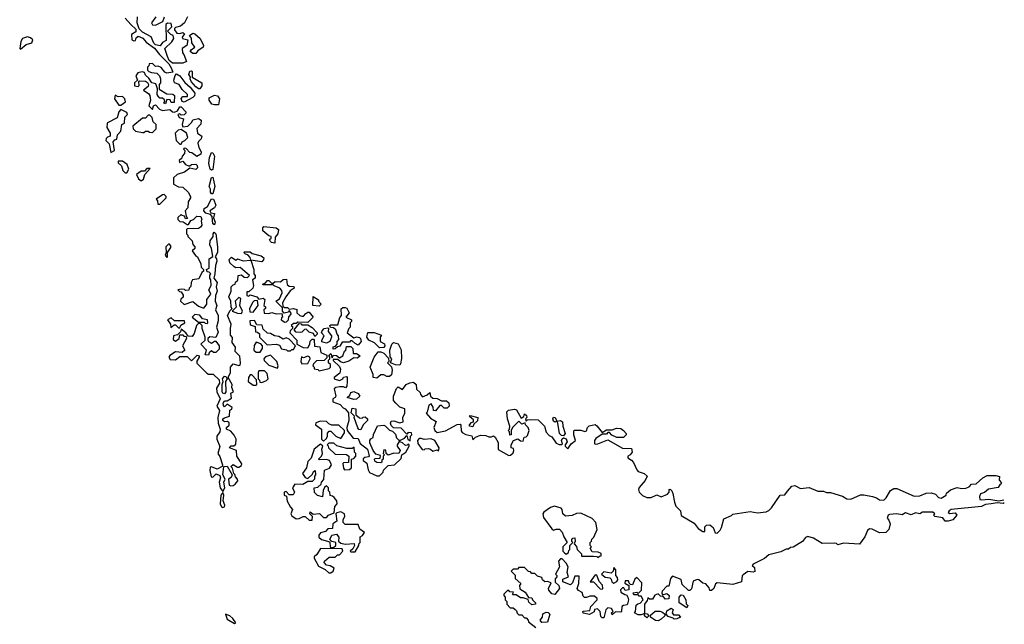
# Model space of a CAD drawing. Extents: x 2673034 to 2765626, y 830478 to 954748.
# Tile 38 of 126: x 2709010 to 2715864, y 875125 to 879336. Entities that reach past the tile are written whole.
import ezdxf

# ---------------------------------------------------------------- set-up
doc = ezdxf.new("R2010")
doc.units = 0

msp = doc.modelspace()

# ---------------------------------------------------------------- linework, layer by layer
at = {"layer": '0CON05XD'}
for points in [[(2709745, 879347.5), (2709782.9, 879302.9), (2709819.4, 879269.4), (2709818.8, 879251.2), (2709788.3, 879231.7), (2709790, 879195), (2709805, 879187.5), (2709815, 879190), (2709821.7, 879208.3), (2709835, 879220), (2709868.1, 879208.1), (2709890, 879180), (2709948.5, 879138.5), (2709983.4, 879093.4), (2710048.7, 879028.7), (2710066.8, 878996.8), (2710075, 878970), (2710035, 878963.3), (2710020.5, 878970.5), (2709995, 879003.3), (2709975, 879012.5), (2709955, 879010), (2709935, 879030), (2709911.7, 879028.3), (2709910, 879015), (2709900, 879005), (2709900, 878985), (2709910, 878975), (2709927, 878967), (2709965, 878962.5), (2709982.5, 878945), (2709990, 878925), (2709990, 878895), (2709980, 878885), (2709981.7, 878851.7), (2710035, 878820), (2710075, 878817.5), (2710087, 878807), (2710085, 878760), (2710065, 878760), (2710058.3, 878778.3), (2710035, 878780), (2710025, 878750), (2710012.5, 878755), (2710020, 878765), (2710018.3, 878778.3), (2710005, 878790), (2709985, 878790), (2709973, 878803), (2709967.5, 878815), (2709970, 878855), (2709958.3, 878888.3), (2709930, 878895), (2709909.3, 878929.3), (2709885, 878950), (2709878.3, 878968.3), (2709865, 878972.5), (2709842, 878968), (2709832.5, 878965), (2709817.5, 878945), (2709830, 878915), (2709810, 878895), (2709810, 878875), (2709835, 878870), (2709841.7, 878878.3), (2709840, 878905), (2709845, 878910), (2709885, 878907.5), (2709899.3, 878899.3), (2709907.5, 878885), (2709905, 878870), (2709872.5, 878845), (2709909.3, 878819.3), (2709917, 878807), (2709920, 878775), (2709910, 878735), (2709935, 878710), (2709942.5, 878735), (2709955, 878742.5), (2709983.6, 878713.6), (2710005, 878702.5), (2710055, 878710), (2710073, 878693), (2710087.5, 878692.5), (2710108.3, 878701.7), (2710125, 878730), (2710135, 878730), (2710167.5, 878695), (2710167.5, 878685), (2710155, 878672.5), (2710135, 878670), (2710125, 878680), (2710110, 878675), (2710120, 878655), (2710150, 878645), (2710140, 878605), (2710145, 878590), (2710180, 878595), (2710208.3, 878621.7), (2710215, 878637.5), (2710255, 878646.7), (2710272.5, 878635), (2710270.7, 878609.3), (2710242.5, 878577.5), (2710247.5, 878545), (2710277.5, 878525), (2710273.3, 878505), (2710253.6, 878486.4), (2710250, 878475), (2710256.7, 878445), (2710272.5, 878415), (2710270.7, 878399.3), (2710243, 878383), (2710208.3, 878408.3), (2710195, 878410), (2710168.3, 878438.3), (2710155, 878440), (2710150, 878435), (2710160, 878425), (2710157, 878403), (2710140, 878385), (2710138.3, 878371.7), (2710120, 878355), (2710121.7, 878341.7), (2710145, 878350), (2710165, 878327.5), (2710185, 878317.5), (2710195, 878317.5), (2710205, 878326.7), (2710235, 878330), (2710245, 878320), (2710247.5, 878305), (2710235, 878292.5), (2710195, 878302.5), (2710157, 878273), (2710105, 878256.7), (2710080, 878235), (2710080.7, 878190.7), (2710115, 878172.5), (2710145, 878170), (2710182.5, 878135), (2710200, 878105), (2710200, 878095), (2710183, 878067), (2710180, 878025), (2710162.5, 878005), (2710168.3, 877968.3), (2710178.3, 877951.7), (2710165, 877950), (2710158.3, 877968.3), (2710141.7, 877971.7), (2710135, 877980), (2710111.7, 877958.3), (2710110, 877945), (2710125, 877930), (2710147, 877927), (2710175, 877910), (2710185, 877910), (2710201.7, 877938.3), (2710220, 877945), (2710243, 877967), (2710270, 877965), (2710277.5, 877945), (2710272.5, 877935), (2710276.7, 877905), (2710269.3, 877890.7), (2710255, 877882.5), (2710175, 877880), (2710170, 877875), (2710170, 877845), (2710180, 877835), (2710180, 877825), (2710210, 877795), (2710215, 877770), (2710230, 877755), (2710228.3, 877741.7), (2710210, 877725), (2710233.6, 877693.6), (2710247.5, 877685), (2710270, 877635), (2710272.5, 877612.5), (2710290, 877595), (2710290, 877585), (2710277.5, 877575), (2710258, 877532), (2710212.5, 877525), (2710202.5, 877505), (2710201.7, 877478.3), (2710190, 877465), (2710188.3, 877451.7), (2710165, 877450), (2710157, 877457), (2710135, 877460), (2710110, 877455), (2710121.7, 877441.7), (2710135, 877440), (2710147, 877417), (2710147, 877403), (2710131.7, 877388.3), (2710130, 877375), (2710155, 877352.5), (2710215, 877372.5), (2710255, 877340), (2710285, 877330), (2710295, 877330), (2710312.5, 877355), (2710313.6, 877386.4), (2710340, 877425), (2710327.5, 877455), (2710343.3, 877485), (2710340, 877525), (2710332.5, 877535), (2710333, 877557), (2710340, 877565), (2710328.3, 877578.3), (2710315, 877580), (2710310, 877595), (2710330, 877605), (2710329.3, 877670.7), (2710353.3, 877686.7), (2710345.7, 877745), (2710332.5, 877765), (2710336.7, 877795), (2710356.2, 877825), (2710356.7, 877845), (2710363.3, 877855), (2710375.8, 877845), (2710386.5, 877755), (2710386.3, 877713.7), (2710370, 877685), (2710381.1, 877671.1), (2710382.7, 877655), (2710374, 877625), (2710368.8, 877565)], [(2710178, 879355), (2710156.7, 879313.3), (2710130, 879290), (2710095, 879282.5), (2710087.5, 879275), (2710087.5, 879265), (2710103, 879243), (2710125, 879240), (2710145, 879247.5), (2710158.3, 879238.3), (2710140, 879215), (2710142.5, 879205), (2710180, 879195), (2710172.5, 879155), (2710140, 879135), (2710142.5, 879105), (2710153.6, 879093.6), (2710170, 879045), (2710145, 879032.5), (2710073.4, 879033.4), (2710050.9, 879050.9), (2710039.7, 879079.7), (2710020, 879135), (2710069.3, 879180.7), (2710083.3, 879205), (2710077.5, 879225), (2710061.7, 879231.7), (2710040, 879255), (2710070, 879285), (2710065, 879310), (2710038.3, 879311.7), (2710028.3, 879301.7), (2710030, 879190), (2710005, 879177.5), (2709986.7, 879153.3), (2709955, 879161.2), (2709942.9, 879172.9), (2709926, 879216), (2709865, 879250), (2709842.2, 879272.2), (2709826.7, 879315), (2709830, 879355)], [(2709957.5, 879355), (2709927.5, 879315), (2709935, 879300), (2709955, 879296.7), (2710006.7, 879323.3), (2710017.5, 879355)], [(2709015, 879130), (2709055, 879162), (2709094.3, 879175.7), (2709102, 879195), (2709085, 879209.2), (2709065, 879215.8), (2709030, 879205), (2709018.8, 879185), (2709010, 879135), (2709015, 879130)], [(2710235, 879100), (2710215, 879100), (2710197.5, 879115), (2710203.6, 879126.4), (2710230, 879145), (2710207.5, 879175), (2710206.4, 879206.4), (2710192.5, 879225), (2710215, 879242.5), (2710228.3, 879238.3), (2710265.9, 879205.9), (2710290, 879155), (2710287.5, 879145), (2710250, 879120), (2710235, 879100)], [(2710155, 878762.5), (2710140, 878765), (2710133, 878787), (2710145, 878800), (2710178.3, 878801.7), (2710177.5, 878815), (2710140, 878850), (2710120, 878885), (2710086.7, 878896.7), (2710083.3, 878915), (2710092.3, 878947.7), (2710102.3, 878957.7), (2710125, 878944.2), (2710158.7, 878898.7), (2710196.4, 878866.4), (2710228, 878825), (2710226, 878805), (2710215, 878793.3), (2710155, 878762.5)], [(2710265, 878853.8), (2710254.1, 878854.1), (2710235, 878868), (2710204.2, 878905), (2710196.7, 878925), (2710200, 878935), (2710187.5, 878955), (2710195, 878977.5), (2710205, 878980), (2710210, 878975), (2710210, 878935), (2710277, 878897), (2710277.5, 878875), (2710265, 878853.8)], [(2709715, 878740), (2709747, 878763), (2709742.5, 878785), (2709725, 878800), (2709695, 878797.5), (2709675, 878810), (2709670, 878785), (2709700, 878740), (2709715, 878740)], [(2710365, 878742), (2710348.3, 878748.3), (2710328, 878775), (2710328.8, 878791.2), (2710365, 878810), (2710386.1, 878806.1), (2710400, 878785), (2710395, 878742.5), (2710365, 878742)], [(2709645, 878410), (2709670, 878425), (2709660, 878485), (2709671.7, 878498.3), (2709687, 878503), (2709690, 878535), (2709715, 878560), (2709720, 878605), (2709740, 878615), (2709743, 878657), (2709760, 878675), (2709755, 878690), (2709715, 878710), (2709700, 878695), (2709688.3, 878651.7), (2709621.7, 878618.3), (2709618.3, 878611.7), (2709617.5, 878585), (2709640, 878545), (2709640, 878525), (2709621.7, 878518.3), (2709611.7, 878508.3), (2709610, 878495), (2709631.7, 878471.7), (2709645, 878410)], [(2709935, 878550), (2709960, 878575), (2709960, 878605), (2709940, 878625), (2709932.5, 878655), (2709915, 878670), (2709905, 878670), (2709885, 878650), (2709865, 878650), (2709797.5, 878595), (2709800, 878575), (2709815, 878560), (2709865, 878550), (2709875, 878550), (2709885, 878560), (2709905, 878560), (2709913, 878553), (2709935, 878550)], [(2710135, 878470), (2710140, 878485), (2710160, 878495), (2710180, 878515), (2710170, 878545), (2710135, 878570), (2710113, 878567), (2710092.5, 878545), (2710100, 878495), (2710125, 878470), (2710135, 878470)], [(2710345, 878288.8), (2710336.7, 878295), (2710327.5, 878335), (2710330.6, 878375), (2710345, 878410), (2710355, 878407.5), (2710366.9, 878385), (2710355, 878293.3), (2710345, 878288.8)], [(2709755, 878270), (2709770, 878295), (2709758.3, 878328.3), (2709725, 878350), (2709695, 878350), (2709695, 878340), (2709718.3, 878318.3), (2709727.5, 878285), (2709745, 878270), (2709755, 878270)], [(2709855, 878212.5), (2709872.5, 878225), (2709881.7, 878258.3), (2709918.3, 878298.3), (2709895, 878300), (2709878.3, 878281.7), (2709855, 878280), (2709822.5, 878257.5), (2709837, 878227), (2709855, 878212.5)], [(2710355, 878124), (2710345, 878124), (2710338, 878135), (2710338.8, 878155), (2710330, 878175), (2710345, 878237.5), (2710355, 878240), (2710369.2, 878175), (2710355, 878124)], [(2709985, 878050), (2710030, 878095), (2710030, 878105), (2710015, 878117.5), (2710003, 878117), (2709960, 878085), (2709970, 878075), (2709971.7, 878051.7), (2709985, 878050)], [(2710365, 877907.5), (2710353.3, 877915), (2710350, 877965), (2710338.3, 877978.3), (2710305, 877987.5), (2710292.5, 878005), (2710295, 878020), (2710316.2, 878033.8), (2710345, 878088.8), (2710358.8, 878085), (2710375.6, 878045), (2710365.4, 878024.6), (2710333.3, 878005), (2710340, 877990), (2710366.2, 877985), (2710360, 877955), (2710371.2, 877925), (2710365, 877907.5)], [(2710785, 877780), (2710763, 877783), (2710755, 877790), (2710750, 877805), (2710760, 877815), (2710760, 877825), (2710745, 877830), (2710702.5, 877865), (2710703, 877887), (2710710, 877895), (2710795, 877886.7), (2710812.5, 877875), (2710807.5, 877845), (2710788.3, 877821.7), (2710785, 877780)], [(2710035, 877680), (2710040, 877685), (2710040, 877715), (2710061.7, 877748.3), (2710061.7, 877761.7), (2710051.7, 877771.7), (2710045, 877772.5), (2710027.5, 877755), (2710030, 877715), (2710022.5, 877695), (2710035, 877680)], [(2710368.8, 877565), (2710362.5, 877535), (2710383.5, 877505), (2710378.1, 877475), (2710384.3, 877445), (2710373.8, 877415), (2710370, 877375), (2710381.4, 877345), (2710373.8, 877315), (2710391.8, 877275), (2710390.7, 877239.3), (2710379.2, 877195), (2710390.5, 877159.5), (2710375, 877122.5), (2710333, 877127), (2710320, 877115), (2710320, 877105), (2710323.6, 877093.6), (2710345, 877083.3), (2710365, 877097.5), (2710375, 877097.5), (2710399.4, 877065), (2710399.3, 877040.7), (2710375, 877018.6), (2710358, 877018), (2710345, 877030), (2710330, 877015), (2710325, 877000), (2710301.7, 877001.7), (2710310, 877035), (2710270, 877075), (2710300, 877105), (2710300, 877125), (2710280, 877185), (2710280, 877205), (2710268.3, 877218.3), (2710255, 877220), (2710240, 877205), (2710225, 877150), (2710211.7, 877128.3), (2710181.7, 877131.7), (2710167.5, 877155), (2710135, 877180), (2710128.3, 877161.7), (2710108.3, 877141.7), (2710080, 877135), (2710078.3, 877108.3), (2710095, 877097.5), (2710120, 877115), (2710125, 877140), (2710145, 877140), (2710151.7, 877131.7), (2710168.3, 877128.3), (2710170, 877115), (2710142.5, 877065), (2710160, 877035), (2710141.7, 877018.3), (2710095, 877022.5), (2710055, 876997.5), (2710047.5, 876985), (2710058.3, 876968.3), (2710095, 876967.5), (2710125, 876990), (2710175, 876990), (2710205, 876960), (2710245, 877000), (2710260, 876995), (2710260, 876985), (2710243, 876957), (2710243.6, 876943.6), (2710313.3, 876873.3), (2710325, 876867.5), (2710357, 876867), (2710398.3, 876828.3), (2710400.8, 876805), (2710380.7, 876770.7), (2710381.2, 876745), (2710404.4, 876695), (2710383.3, 876645), (2710400.8, 876615), (2710390, 876565), (2710392, 876525), (2710406.2, 876485), (2710403.1, 876465), (2710382.5, 876435), (2710382.5, 876415), (2710403.4, 876363.4), (2710389.2, 876315), (2710403.4, 876293.4), (2710422.5, 876235), (2710420, 876225), (2710385, 876205.8), (2710345, 876222.5), (2710335, 876220), (2710333, 876197), (2710343, 876153), (2710355, 876150), (2710378, 876172), (2710402.4, 876162.4), (2710407.5, 876145), (2710398.8, 876115), (2710406, 876075), (2710425, 876050), (2710437.5, 876075), (2710431.2, 876115), (2710440, 876135), (2710424, 876165), (2710430, 876225), (2710455, 876227.5), (2710490, 876165), (2710483, 876147), (2710462.5, 876135), (2710467.5, 876095), (2710479.3, 876089.3), (2710495, 876091.2), (2710510, 876100), (2710527.5, 876125), (2710527, 876137), (2710511.7, 876151.7), (2710508.3, 876168.3), (2710500, 876175), (2710491.7, 876211.7), (2710480, 876225), (2710495, 876237.5), (2710525, 876220), (2710535, 876220), (2710555, 876230), (2710557, 876243), (2710522.5, 876295), (2710520, 876335), (2710470, 876355), (2710483, 876367), (2710501.7, 876368.3), (2710515, 876380), (2710517.5, 876415), (2710503, 876443), (2710479.3, 876469.3), (2710450, 876485), (2710450, 876495), (2710468, 876512), (2710467.7, 876527.7), (2710456.7, 876536.7), (2710435, 876536.2), (2710423.8, 876545), (2710423.8, 876555), (2710435, 876563.8), (2710470, 876575), (2710473, 876617), (2710486.4, 876623.6), (2710490, 876635), (2710455, 876657.5), (2710435, 876640), (2710428.3, 876648.3), (2710427.5, 876665), (2710435, 876682.5), (2710455, 876682.5), (2710485, 876700), (2710480, 876735), (2710497.5, 876745), (2710487.5, 876775), (2710490, 876795), (2710460, 876845), (2710478.3, 876878.3), (2710477.5, 876915), (2710495, 876940), (2710535, 876927.5), (2710545, 876930), (2710547.5, 876945), (2710541.7, 876991.7), (2710510, 877025), (2710512.5, 877055), (2710488.3, 877088.3), (2710491.7, 877121.7), (2710478.3, 877138.3), (2710476.7, 877185), (2710482.5, 877215), (2710457.5, 877275), (2710475, 877310), (2710490, 877325), (2710483, 877333), (2710480, 877375), (2710466.7, 877405), (2710482.5, 877445), (2710482.5, 877475), (2710495, 877490), (2710510, 877495), (2710511.7, 877508.3), (2710528.3, 877521.7), (2710530, 877555), (2710555, 877560), (2710573, 877543), (2710595, 877540), (2710610, 877555), (2710545, 877610), (2710515, 877607.5), (2710503.6, 877613.6), (2710471.7, 877641.7), (2710467.5, 877665), (2710485, 877682.5), (2710515, 877660), (2710525, 877670), (2710565, 877657.5), (2710620, 877660), (2710615, 877680), (2710598.3, 877698.3), (2710581.7, 877701.7), (2710570, 877715), (2710575, 877720), (2710615, 877720), (2710628.3, 877708.3), (2710691.7, 877691.7), (2710708.3, 877678.3), (2710707, 877663), (2710695, 877650), (2710620, 877660), (2710640, 877595), (2710640, 877565), (2710650, 877555), (2710650, 877535), (2710630, 877525), (2710637.5, 877485), (2710633.6, 877466.4), (2710605, 877440), (2710590, 877440), (2710590, 877415), (2710605, 877410), (2710615, 877420), (2710660, 877405), (2710675, 877390), (2710705, 877397.5), (2710717, 877387), (2710710, 877345), (2710720, 877335), (2710720, 877325), (2710710, 877315), (2710711.7, 877291.7), (2710745, 877290), (2710765, 877297.5), (2710795, 877287.5), (2710835, 877290), (2710840, 877265), (2710831.7, 877258.3), (2710830, 877245), (2710855, 877230), (2710868.3, 877231.7), (2710880, 877245), (2710883, 877267), (2710900, 877285), (2710897, 877297), (2710885, 877310), (2710880, 877300), (2710851.7, 877291.7), (2710840, 877305), (2710838.3, 877328.3), (2710792.5, 877375), (2710818.3, 877391.7), (2710836.4, 877433.6), (2710835, 877450), (2710820, 877465), (2710781.7, 877481.7), (2710775, 877490), (2710705, 877490), (2710700, 877495), (2710718.3, 877501.7), (2710735, 877520), (2710745, 877520), (2710761.7, 877501.7), (2710775, 877500), (2710788.3, 877511.7), (2710825, 877510), (2710845, 877527.5), (2710868.3, 877528.3), (2710871.7, 877491.7), (2710885, 877480), (2710918.3, 877478.3), (2710920, 877465), (2710893.6, 877446.4), (2710862.5, 877405), (2710840, 877365), (2710841.7, 877341.7), (2710852.5, 877332.5), (2710875, 877332.5), (2710885, 877320), (2710915, 877323.3), (2710938.3, 877318.3), (2710940, 877295), (2710960, 877275), (2710975, 877270), (2710985, 877270), (2711000.7, 877289.3), (2711015, 877300), (2711025, 877300), (2711052.5, 877265), (2711015, 877227.5), (2710945, 877230), (2710935, 877220), (2710915, 877220), (2710900, 877205), (2710908.3, 877198.3), (2710910, 877185), (2710891.7, 877168.3), (2710890, 877155), (2710940, 877105), (2710940, 877075), (2710983.6, 877053.6), (2711015, 877050), (2711030, 877075), (2711033, 877097), (2711045, 877110), (2711055, 877110), (2711060, 877105), (2711061.7, 877061.7), (2711098.3, 877058.3), (2711107, 877017), (2711148.3, 876998.3), (2711148.3, 876981.7), (2711128.3, 876961.7), (2711075, 876960), (2711055, 876940), (2711050, 876925), (2711060, 876915), (2711060, 876905), (2711085, 876900), (2711095, 876890), (2711165, 876907.5), (2711172.5, 876915), (2711172.5, 876935), (2711160, 876945), (2711160, 876965), (2711170, 876975), (2711168.3, 876988.3), (2711160, 876995), (2711175, 877010), (2711185, 876980), (2711195, 877000), (2711215, 876997.5), (2711235, 876980), (2711260, 876995), (2711271.7, 877028.3), (2711280, 877035), (2711285, 877060), (2711315, 877060), (2711330, 877045), (2711331.7, 877011.7), (2711355, 877010), (2711380, 876995), (2711361.7, 876978.3), (2711335, 876980), (2711301.7, 876958.3), (2711265, 876946.7), (2711243, 876953), (2711225, 876970), (2711191.7, 876968.3), (2711191.7, 876961.7), (2711235, 876920), (2711243, 876903), (2711237.5, 876875), (2711200, 876845), (2711200, 876835), (2711235, 876822.5), (2711260, 876835), (2711263, 876847), (2711285, 876850), (2711290, 876845), (2711290, 876815), (2711287, 876783), (2711278.3, 876771.7), (2711265, 876780), (2711235, 876780), (2711210, 876775), (2711200, 876765), (2711210, 876715), (2711206.4, 876703.6), (2711190, 876695), (2711190, 876675), (2711240, 876655), (2711261.7, 876631.7), (2711276.4, 876626.4), (2711298.3, 876598.3), (2711300, 876545), (2711287.5, 876495), (2711290, 876475), (2711331.7, 876421.7), (2711365, 876420), (2711380, 876385), (2711430, 876345), (2711441.7, 876298.3), (2711438.3, 876291.7), (2711413, 876287), (2711401.7, 876278.3), (2711400, 876265), (2711427, 876247), (2711435, 876200), (2711445, 876182.5), (2711495, 876160), (2711515, 876160), (2711540, 876185), (2711541.7, 876198.3), (2711575, 876230), (2711620, 876235), (2711665, 876280), (2711670, 876305), (2711697.5, 876325), (2711720, 876365), (2711720, 876375), (2711715, 876380), (2711708.3, 876371.7), (2711695, 876370), (2711675, 876390), (2711651.7, 876398.3), (2711637.5, 876375), (2711637.5, 876365), (2711657.5, 876335), (2711650, 876315), (2711613.3, 876316.7), (2711575, 876302.5), (2711560, 876315), (2711558.3, 876338.3), (2711545, 876340), (2711540, 876315), (2711550, 876305), (2711540, 876295), (2711540, 876275), (2711531.7, 876268.3), (2711530, 876255), (2711525, 876250), (2711495, 876252.5)], [(2710555, 877290), (2710560, 877305), (2710542.5, 877345), (2710550, 877395), (2710535, 877400), (2710510, 877375), (2710517, 877333), (2710490, 877305), (2710525, 877292.5), (2710555, 877290)], [(2710635, 877300), (2710670, 877345), (2710665, 877380), (2710643, 877377), (2710631.7, 877368.3), (2710610, 877325), (2710611.7, 877301.7), (2710635, 877300)], [(2711095, 877340), (2711050, 877345), (2711051.7, 877408.3), (2711090, 877385), (2711090, 877375), (2711107.5, 877355), (2711095, 877340)], [(2710315, 877220), (2710320, 877225), (2710317.5, 877245), (2710281.7, 877251.7), (2710265, 877277.5), (2710228.3, 877281.7), (2710210, 877265), (2710255, 877230), (2710295, 877230), (2710301.7, 877221.7), (2710315, 877220)], [(2711191.7, 877041.7), (2711193, 877057), (2711208.3, 877061.7), (2711220, 877075), (2711220, 877095), (2711231.7, 877108.3), (2711230, 877135), (2711220, 877145), (2711210, 877175), (2711195, 877190), (2711172.5, 877192.5), (2711170, 877205), (2711175, 877210), (2711225, 877210), (2711238.3, 877261.7), (2711250, 877275), (2711248.3, 877321.7), (2711258.3, 877331.7), (2711275, 877332.5), (2711286.1, 877326.1), (2711302.5, 877295), (2711280, 877265), (2711320, 877245), (2711320, 877235), (2711310, 877225), (2711310, 877195), (2711300, 877185), (2711290, 877155), (2711335, 877120), (2711357, 877127), (2711375, 877123.3), (2711383.3, 877115), (2711387.5, 877095), (2711365, 877070), (2711345, 877080), (2711325, 877100), (2711311.7, 877098.3), (2711305, 877090), (2711255, 877090), (2711238.3, 877061.7), (2711221.7, 877058.3), (2711205, 877042.5), (2711191.7, 877041.7)], [(2710125, 877190), (2710131.7, 877208.3), (2710160, 877225), (2710158.3, 877238.3), (2710088.3, 877238.3), (2710065, 877260), (2710040, 877245), (2710060, 877215), (2710061.7, 877191.7), (2710085, 877210), (2710095, 877210), (2710115, 877190), (2710125, 877190)], [(2710895, 877030), (2710905, 877040), (2710915, 877040), (2710930, 877065), (2710885, 877110), (2710865, 877120), (2710845, 877110), (2710815, 877130), (2710783, 877133), (2710755, 877150), (2710735, 877152.5), (2710705, 877180), (2710697.5, 877207.5), (2710661.7, 877211.7), (2710645, 877240), (2710611.7, 877238.3), (2710615, 877210), (2710648.3, 877198.3), (2710651.7, 877161.7), (2710665, 877160), (2710678.3, 877148.3), (2710680, 877125), (2710731.7, 877071.7), (2710796.4, 877076.4), (2710818.3, 877068.3), (2710833, 877043), (2710867, 877037), (2710875, 877030), (2710895, 877030)], [(2711065, 877130), (2711055, 877150), (2711025, 877160), (2711005, 877180), (2710991.7, 877178.3), (2710975, 877160), (2710965, 877157.5), (2710935, 877160), (2710920, 877175), (2710955, 877220), (2710968.3, 877218.3), (2710975, 877210), (2711015, 877210), (2711045, 877192.5), (2711080, 877155), (2711080, 877145), (2711065, 877130)], [(2711145, 877083.3), (2711112.5, 877092.5), (2711112.5, 877105), (2711130, 877135), (2711110, 877155), (2711115, 877170), (2711130, 877185), (2711155, 877190), (2711160, 877185), (2711157.5, 877165), (2711180, 877135), (2711180, 877125), (2711170, 877095), (2711145, 877083.3)], [(2711515, 877050), (2711480, 877085), (2711440, 877105), (2711427.5, 877125), (2711433.6, 877156.4), (2711476.4, 877156.4), (2711528.3, 877138.3), (2711520, 877125), (2711520, 877095), (2711548.3, 877078.3), (2711552.5, 877065), (2711545, 877052.5), (2711515, 877050)], [(2710685, 877020), (2710700, 877045), (2710700, 877065), (2710688.3, 877078.3), (2710655, 877090), (2710643, 877067), (2710640, 877035), (2710655, 877020), (2710685, 877020)], [(2711655, 876930), (2711625, 876932.5), (2711590, 876945), (2711600, 876975), (2711588.3, 876988.3), (2711587.5, 877035), (2711600, 877075), (2711613, 877087), (2711645, 877077.5), (2711666.4, 877036.4), (2711667, 876977), (2711661.7, 876938.3), (2711655, 876930)], [(2711495, 876840), (2711470, 876845), (2711470, 876865), (2711450, 876915), (2711477.5, 876985), (2711505, 877022.5), (2711523, 877023), (2711545, 877012.5), (2711578.3, 876978.3), (2711580, 876955), (2711570, 876945), (2711598.3, 876918.3), (2711602.5, 876895), (2711597, 876863), (2711585, 876850), (2711565, 876850), (2711545, 876862.5), (2711525, 876862.5), (2711495, 876840)], [(2710805, 876910), (2710810, 876925), (2710800, 876955), (2710755, 877000), (2710721.7, 876988.3), (2710710, 876975), (2710711.7, 876961.7), (2710745, 876930), (2710805, 876910)], [(2710975, 876940), (2711015, 876942.5), (2711032.5, 876975), (2711030, 876985), (2711015, 876992.5), (2710985, 876980), (2710971.7, 876988.3), (2710967.5, 876955), (2710975, 876940)], [(2710695, 876810), (2710727, 876823), (2710740, 876835), (2710731.7, 876871.7), (2710715, 876890), (2710675, 876890), (2710670.7, 876879.3), (2710670, 876835), (2710680, 876825), (2710681.7, 876811.7), (2710695, 876810)], [(2710435, 876731.2), (2710424.4, 876734.4), (2710419.2, 876745), (2710420, 876795), (2710426.7, 876815), (2710422, 876835), (2710435, 876852.5), (2710445, 876850), (2710453.3, 876835), (2710443.3, 876815), (2710444, 876745), (2710435, 876731.2)], [(2710655, 876790), (2710660, 876795), (2710658.3, 876828.3), (2710625, 876862.5), (2710615, 876862.5), (2710602.5, 876845), (2710600, 876815), (2710635, 876790), (2710655, 876790)], [(2711495, 876252.5), (2711481.7, 876261.7), (2711480, 876275), (2711485, 876280), (2711518.3, 876281.7), (2711521.7, 876301.7), (2711490, 876310), (2711470, 876335), (2711448.3, 876388.3), (2711447.5, 876405), (2711453.6, 876416.4), (2711470, 876425), (2711473, 876447), (2711501.7, 876508.3), (2711545, 876512.5), (2711555, 876507.5), (2711585, 876477.5), (2711605, 876470), (2711625, 876450), (2711633, 876423), (2711648.3, 876408.3), (2711661.7, 876408.3), (2711688.3, 876421.7), (2711705, 876440), (2711711.7, 876411.7), (2711727, 876403), (2711730, 876435), (2711740, 876445), (2711738.3, 876458.3), (2711715, 876460), (2711705, 876450), (2711665, 876490), (2711613, 876493), (2711595, 876510), (2711590, 876525), (2711595, 876540), (2711615, 876542.5), (2711655, 876527.5), (2711680, 876535), (2711677.5, 876565), (2711690, 876595), (2711690, 876625), (2711655, 876637.5), (2711627.5, 876665), (2711613, 876683), (2711612.5, 876715), (2711633, 876767), (2711645, 876780), (2711675, 876760), (2711700, 876795), (2711725, 876807.5), (2711751.7, 876811.7), (2711770, 876795), (2711771.7, 876761.7), (2711798.3, 876738.3), (2711800, 876725), (2711815, 876710), (2711847, 876723), (2711865, 876740), (2711870, 876715), (2711885, 876700), (2711917, 876697), (2711945, 876682.5), (2711981.7, 876681.7), (2711997, 876667), (2712000, 876645), (2711985, 876630), (2711965, 876630), (2711945, 876650), (2711935, 876650), (2711905, 876612.5), (2711890, 876615), (2711887, 876637), (2711875, 876660), (2711858.3, 876651.7), (2711847, 876603), (2711840, 876595), (2711870.7, 876560.7), (2711908.3, 876538.3), (2711892.5, 876495), (2711900, 876475), (2711915, 876460), (2711975, 876473.3), (2712055, 876517.5), (2712075, 876520), (2712081.7, 876511.7), (2712083, 876473), (2712090.7, 876460.7), (2712115, 876447.5), (2712158.3, 876438.3), (2712165, 876410), (2712181.7, 876428.3), (2712218.3, 876441.7), (2712255, 876440), (2712275, 876430), (2712295, 876430), (2712307, 876437), (2712319.3, 876429.3), (2712341.7, 876391.7), (2712341.7, 876341.7), (2712415, 876300), (2712427, 876303), (2712445, 876320), (2712450, 876335), (2712448.3, 876348.3), (2712430, 876355), (2712430, 876375), (2712447.5, 876405), (2712476.7, 876416.7), (2712495, 876402.5), (2712515, 876400), (2712521.7, 876428.3), (2712535, 876430), (2712545, 876440), (2712557.5, 876475), (2712550, 876495), (2712530, 876515), (2712528.3, 876528.3), (2712505, 876520), (2712485, 876540), (2712440, 876495), (2712430, 876475), (2712430, 876445), (2712421.7, 876441.7), (2712420, 876465), (2712410, 876475), (2712420, 876485), (2712422.5, 876505), (2712406.7, 876555), (2712400, 876605), (2712413, 876617), (2712455, 876622.5), (2712469.3, 876619.3), (2712501.7, 876561.7), (2712518.3, 876571.7), (2712525, 876590), (2712538.3, 876578.3), (2712540, 876565), (2712530, 876555), (2712535, 876540), (2712545, 876550), (2712565, 876552.5), (2712619.3, 876549.3), (2712662.5, 876505), (2712673.6, 876463.6), (2712695, 876440), (2712715, 876430), (2712745, 876387.5), (2712765, 876377.5), (2712781.7, 876378.3), (2712787.5, 876382.5), (2712781.2, 876405), (2712785, 876417.5), (2712795, 876423.8), (2712815, 876416), (2712822, 876395), (2712807.5, 876375), (2712807.5, 876365), (2712825, 876347.5), (2712848.3, 876381.7), (2712880, 876405), (2712866.2, 876445), (2712867.5, 876472.5), (2712873, 876477), (2712915, 876476.7), (2712945, 876467.5), (2712956.4, 876473.6), (2712962.5, 876495), (2712975, 876507.5), (2713015, 876517.5), (2713028.3, 876508.3), (2713065, 876460), (2713095, 876480), (2713135, 876480), (2713165, 876490), (2713195, 876488.8), (2713214, 876474), (2713232.5, 876455), (2713232.5, 876445), (2713213.6, 876426.4), (2713165.9, 876425.9), (2713131.2, 876441.2), (2713115, 876460), (2713105, 876460), (2713095, 876450), (2713065, 876450), (2713020.7, 876419.3), (2713010, 876405), (2713010, 876385), (2713015, 876380), (2713035, 876382.5), (2713105, 876410), (2713205, 876352.5), (2713268.3, 876348.3), (2713272.5, 876325), (2713260, 876305), (2713243.6, 876296.4), (2713242.5, 876285), (2713269.3, 876269.3), (2713283, 876253), (2713305, 876200), (2713315, 876190), (2713356.1, 876176.1), (2713377.5, 876157.5), (2713363.6, 876126.4), (2713323, 876077), (2713317.5, 876065), (2713322.5, 876045), (2713345, 876022.5), (2713375, 876007.5), (2713405, 876007.5), (2713445, 876027.5), (2713475, 876012.5), (2713518.3, 876031.7), (2713530, 876045), (2713530, 876065), (2713537, 876067), (2713550, 876055), (2713557, 876037), (2713567.5, 875975), (2713578.3, 875948.3), (2713610, 875915), (2713613.6, 875883.6), (2713705, 875830), (2713731.7, 875791.7), (2713765, 875772.5), (2713778.3, 875771.7), (2713780, 875805), (2713790, 875815), (2713815, 875817.5), (2713838.3, 875798.3), (2713851.7, 875761.7), (2713865, 875760), (2713885, 875780), (2713895, 875800), (2713910.7, 875859.3), (2713965, 875882.5), (2713975, 875892.5), (2714095, 875910), (2714145, 875902.5), (2714205, 875907.5), (2714225, 875917.5), (2714243, 875937), (2714302.5, 876025), (2714335, 876027.5), (2714355, 876052.5), (2714385, 876087.5), (2714405, 876091.2), (2714445, 876070), (2714505, 876076.7), (2714565, 876052.5), (2714605, 876052.5), (2714625, 876042.5), (2714655, 876042.5), (2714737, 876017), (2714768.3, 875998.3), (2714795, 875997.5), (2714863.6, 876026.4), (2714885, 876026.7), (2714946.1, 876016.1), (2714975, 876006.7), (2714995, 875992.5), (2715025, 875990), (2715042.5, 876005), (2715072, 876058), (2715095, 876070), (2715115, 876070), (2715237, 876017), (2715275, 876020), (2715320.7, 876039.3), (2715355, 876040), (2715385, 876032.5), (2715405, 876007.5), (2715425, 876003.3), (2715460, 876025), (2715461.7, 876038.3), (2715488.3, 876061.7), (2715535, 876076.7), (2715565, 876070), (2715597, 876073), (2715618.3, 876081.7), (2715635, 876100), (2715667, 876103), (2715713.9, 876146.1), (2715745, 876162.5), (2715805, 876162.5), (2715830, 876155), (2715828.3, 876128.3), (2715845, 876110.4)], [(2711335, 876690), (2711290, 876705), (2711308.3, 876721.7), (2711315, 876740), (2711335, 876747.5), (2711365, 876732.5), (2711377.5, 876715), (2711355, 876692.5), (2711335, 876690)], [(2711385, 876480), (2711371.7, 876481.7), (2711363, 876493), (2711337.5, 876565), (2711340, 876575), (2711318.3, 876598.3), (2711325, 876630), (2711350, 876625), (2711350, 876585), (2711375, 876562.5), (2711395, 876560), (2711401.7, 876568.3), (2711415, 876570), (2711430, 876555), (2711430, 876545), (2711400, 876515), (2711385, 876480)], [(2711125, 876400), (2711145, 876420), (2711152.5, 876435), (2711153, 876457), (2711165, 876470), (2711175, 876470), (2711210, 876435), (2711245, 876420), (2711271.7, 876458.3), (2711270, 876475), (2711232.5, 876512.5), (2711183, 876513), (2711161.7, 876521.7), (2711145, 876537.5), (2711105, 876540), (2711071.7, 876528.3), (2711070, 876515), (2711110, 876485), (2711110, 876415), (2711125, 876400)], [(2712165, 876500), (2712140, 876505), (2712140, 876515), (2712155, 876530), (2712170, 876535), (2712168.3, 876548.3), (2712141.7, 876571.7), (2712145, 876580), (2712200, 876565), (2712197, 876543), (2712171.7, 876518.3), (2712165, 876500)], [(2712795, 876436.7), (2712780.8, 876440.8), (2712766.7, 876455), (2712757, 876527), (2712750, 876540), (2712735, 876532.5), (2712725, 876540), (2712720, 876555), (2712725, 876567.5), (2712736.4, 876566.4), (2712750, 876540), (2712775, 876543.3), (2712787.5, 876535), (2712790, 876505), (2712807.5, 876455), (2712795, 876436.7)], [(2711925, 876330), (2711930, 876355), (2711900, 876405), (2711875, 876417.5), (2711825, 876412.5), (2711805, 876420), (2711791.7, 876418.3), (2711780, 876405), (2711782.5, 876385), (2711811.7, 876341.7), (2711825, 876340), (2711833, 876347), (2711855, 876350), (2711870, 876345), (2711885, 876330), (2711915, 876340), (2711925, 876330)], [(2711045, 875850), (2711047.5, 875875), (2711030, 875895), (2711031.7, 875908.3), (2711052.5, 875892.5), (2711097, 875897), (2711125, 875870), (2711145, 875870), (2711160, 875885), (2711198.3, 875901.7), (2711202.5, 875945), (2711220, 875965), (2711217.5, 875985), (2711198.3, 876008.3), (2711188.3, 876018.3), (2711171.7, 876021.7), (2711170, 876045), (2711160, 876055), (2711160, 876075), (2711145, 876090), (2711131.7, 876078.3), (2711123, 876057), (2711118.3, 876011.7), (2711083, 876023), (2711063, 876043), (2711060, 876075), (2711085, 876080), (2711108.3, 876101.7), (2711110, 876115), (2711127, 876133), (2711131.7, 876198.3), (2711166.4, 876213.6), (2711180, 876235), (2711166.2, 876266.2), (2711145, 876272.5), (2711095, 876270), (2711090, 876275), (2711110, 876295), (2711116.7, 876315), (2711112.5, 876345), (2711120, 876365), (2711105, 876380), (2711060, 876345), (2711038.3, 876281.7), (2711015, 876260), (2711007.5, 876215), (2710977.5, 876175), (2710997, 876147), (2711015, 876140), (2711048.3, 876171.7), (2711055, 876190), (2711067, 876197), (2711070, 876165), (2711062.5, 876157.5), (2711062.5, 876135), (2711045, 876120), (2711015, 876120), (2710981.7, 876098.3), (2710925, 876100), (2710910, 876075), (2710922.5, 876045), (2710912.5, 876027.5), (2710885, 876027.5), (2710865, 876050), (2710850, 876045), (2710850, 876025), (2710868.3, 876018.3), (2710873, 875983), (2710895, 875940), (2710910, 875925), (2710897.5, 875895), (2710905, 875880), (2710935, 875860), (2710955, 875862.5), (2710983, 875877), (2710996.4, 875876.4), (2711025, 875850), (2711045, 875850)], [(2711271.7, 876201.7), (2711305, 876202.5), (2711320, 876215), (2711320, 876275), (2711335, 876280), (2711350, 876295), (2711350, 876315), (2711340, 876325), (2711338.3, 876358.3), (2711325, 876350), (2711288.3, 876348.3), (2711218.3, 876368.3), (2711197, 876387), (2711162.5, 876387.5), (2711150, 876375), (2711158.3, 876368.3), (2711160, 876355), (2711205, 876310), (2711285, 876307.5), (2711300, 876295), (2711298.3, 876251.7), (2711265, 876250), (2711260, 876245), (2711263, 876213), (2711271.7, 876201.7)], [(2715845.9, 876103.6), (2715835, 876100), (2715821.7, 876078.3), (2715753, 876067), (2715725, 876043.3), (2715697, 876033), (2715690, 876015), (2715693.3, 875995), (2715705, 875990.8), (2715755, 875995.6), (2715825, 875984), (2715860.9, 875992.5)], [(2710425, 875938.8), (2710435, 875943.3), (2710438, 875955), (2710426.7, 875985), (2710430, 876025), (2710425, 876042.5), (2710410, 876025), (2710406.2, 875965), (2710415, 875943.8), (2710425, 875938.8)], [(2713035, 875590), (2713045, 875600), (2713058.3, 875601.7), (2713058.3, 875618.3), (2713037.5, 875627.5), (2712995, 875630), (2712980, 875655), (2712990, 875665), (2712980, 875675), (2712980, 875695), (2712990, 875705), (2712991.7, 875718.3), (2713007, 875733), (2713030, 875785), (2713020, 875835), (2712995, 875862.5), (2712915, 875898.8), (2712885, 875896.2), (2712855, 875882.5), (2712808.3, 875878.3), (2712790, 875895), (2712786.7, 875925), (2712780, 875935), (2712733, 875947), (2712705, 875937.5), (2712657.5, 875905), (2712652.5, 875895), (2712655, 875870), (2712715, 875790), (2712725, 875780), (2712745, 875787.5), (2712767, 875787), (2712787, 875767), (2712796.7, 875735), (2712820, 875695), (2712790, 875665), (2712790, 875635), (2712801.7, 875621.7), (2712815, 875612.5), (2712830, 875625), (2712831.7, 875638.3), (2712840, 875645), (2712840, 875675), (2712860, 875695), (2712852.5, 875702.5), (2712852.5, 875715), (2712860, 875725), (2712875, 875727.5), (2712877.5, 875705), (2712870, 875685), (2712887, 875667), (2712890, 875645), (2712920, 875615), (2712920, 875600), (2713005, 875600), (2713027, 875597), (2713035, 875590)], [(2715863.8, 875971.7), (2715855, 875966.5), (2715815, 875971.8), (2715773.1, 875963.1), (2715731.7, 875958.3), (2715705, 875945.5), (2715493.8, 875925), (2715478.8, 875915), (2715473.6, 875903.6), (2715485, 875896.7), (2715521.7, 875901.7), (2715532.5, 875885), (2715505, 875852.5), (2715473, 875843), (2715453, 875843), (2715437, 875867), (2715380, 875875), (2715370, 875885), (2715380, 875895), (2715365.7, 875905.7), (2715295, 875905.5), (2715275, 875893.3), (2715245, 875902), (2715215, 875886.9), (2715175, 875901.2), (2715151.7, 875888.3), (2715115, 875893.6), (2715065, 875888.9), (2715054.3, 875885), (2715047.5, 875865), (2715060.7, 875850.7), (2715070, 875825), (2715060, 875785), (2715040, 875765), (2714995, 875761.2), (2714945, 875787.5), (2714925, 875790), (2714911.7, 875778.3), (2714893.3, 875735), (2714855, 875682.5), (2714745, 875690), (2714705, 875677.5), (2714695, 875687.5), (2714680.7, 875690.7), (2714595, 875688), (2714535, 875724), (2714495, 875737.5), (2714480.7, 875729.3), (2714458.3, 875701.7), (2714395, 875662.5), (2714375, 875660), (2714361.7, 875648.3), (2714345, 875647.5), (2714309.3, 875629.3), (2714225, 875609.5), (2714195.5, 875584.5), (2714116.7, 875545), (2714107.5, 875535), (2714125, 875520), (2714126.1, 875493.9), (2714115, 875487.5), (2714078.3, 875491.7), (2714045, 875470), (2714038.3, 875461.7), (2714035, 875420), (2713975, 875402.5), (2713865, 875413.3), (2713853.6, 875406.4), (2713842.5, 875375), (2713825, 875360), (2713815, 875360), (2713808.3, 875378.3), (2713785, 875406.7), (2713765, 875412.5), (2713737.5, 875435), (2713725, 875436), (2713697.5, 875425), (2713687, 875373), (2713675, 875360), (2713665, 875360), (2713621.7, 875401.7), (2713615, 875437.5), (2713555, 875460), (2713540, 875445), (2713528.3, 875391.7), (2713515, 875390), (2713482.5, 875355), (2713480, 875345), (2713485, 875330), (2713515, 875340), (2713530, 875325), (2713528.3, 875301.7), (2713505, 875300), (2713488.3, 875318.3), (2713471.7, 875321.7), (2713455, 875337.5), (2713431.7, 875328.3), (2713415, 875300), (2713395, 875300), (2713381.7, 875308.3), (2713378.3, 875291.7), (2713360, 875265), (2713360, 875200), (2713377, 875197), (2713390, 875185), (2713375, 875170), (2713360, 875185), (2713360, 875200), (2713335, 875190), (2713315, 875190), (2713290, 875205), (2713297.5, 875215), (2713301.7, 875258.3), (2713311.7, 875268.3), (2713328.3, 875271.7), (2713350, 875295), (2713335, 875320), (2713321.7, 875321.7), (2713315, 875330), (2713285, 875330), (2713280, 875345), (2713305, 875350), (2713315, 875340), (2713338.3, 875361.7), (2713340, 875415), (2713305, 875450), (2713291.7, 875438.3), (2713275, 875400), (2713261.7, 875401.7), (2713251.7, 875411.7), (2713248.3, 875428.3), (2713225, 875427.5), (2713221.7, 875411.7), (2713250, 875395), (2713250, 875365), (2713225, 875360), (2713215, 875380), (2713205, 875380), (2713192.5, 875365), (2713195, 875350), (2713223.3, 875333.3)], [(2711345, 875630), (2711370, 875675), (2711370, 875685), (2711380, 875695), (2711380, 875735), (2711396.4, 875743.6), (2711410, 875765), (2711377, 875787), (2711365, 875820), (2711275, 875820), (2711262.5, 875835), (2711262.5, 875855), (2711272.5, 875875), (2711270, 875895), (2711245, 875907.5), (2711218.3, 875901.7), (2711210, 875895), (2711217, 875843), (2711190, 875825), (2711188.3, 875791.7), (2711155, 875790), (2711138.3, 875771.7), (2711105, 875762.5), (2711092.5, 875745), (2711093, 875733), (2711110, 875715), (2711168.3, 875698.3), (2711171.7, 875661.7), (2711195, 875660), (2711210, 875675), (2711210, 875695), (2711182.5, 875702.5), (2711170, 875715), (2711183.3, 875746.7), (2711215, 875752.5), (2711231.7, 875731.7), (2711230, 875705), (2711245, 875690), (2711275, 875682.5), (2711338.3, 875688.3), (2711340, 875675), (2711328.3, 875651.7), (2711310, 875635), (2711315, 875630), (2711345, 875630)], [(2711175, 875482.5), (2711192.5, 875495), (2711200, 875515), (2711171.7, 875531.7), (2711145, 875537.5), (2711130, 875555), (2711132.5, 875565), (2711165, 875593.3), (2711205, 875592.5), (2711221.7, 875608.3), (2711235, 875610), (2711260, 875635), (2711255, 875650), (2711105, 875652.5), (2711078.3, 875611.7), (2711060, 875595), (2711060, 875585), (2711090.7, 875530.7), (2711137, 875507), (2711163, 875483), (2711175, 875482.5)], [(2713223.3, 875333.3), (2713235, 875330), (2713242.5, 875315), (2713247.5, 875295), (2713241.7, 875268.3), (2713238.3, 875261.7), (2713213, 875257), (2713201.7, 875248.3), (2713200, 875215), (2713195, 875210), (2713158.3, 875211.7), (2713135, 875190), (2713130, 875205), (2713140, 875215), (2713130, 875235), (2713105, 875240), (2713090, 875225), (2713075, 875170), (2713065, 875170), (2713055, 875180), (2713050, 875215), (2713031.7, 875231.7), (2713011.7, 875228.3), (2713008.3, 875211.7), (2712977, 875193), (2712931.7, 875201.7), (2712930, 875215), (2712935, 875217.5), (2712978.3, 875221.7), (2712985, 875250), (2713030, 875295), (2713030, 875305), (2713011.7, 875321.7), (2712978.3, 875321.7), (2712955, 875312.5), (2712942.5, 875312.5), (2712931.7, 875321.7), (2712926.4, 875346.4), (2712900.7, 875360.7), (2712890, 875375), (2712901.7, 875408.3), (2712905, 875460), (2712875, 875460), (2712857, 875413), (2712845, 875400), (2712791.7, 875421.7), (2712791.7, 875438.3), (2712830, 875455), (2712820, 875485), (2712827.5, 875525), (2712815, 875550), (2712785, 875580), (2712775, 875580), (2712760, 875565), (2712767.5, 875525), (2712740, 875475), (2712750, 875465), (2712750, 875455), (2712738.3, 875441.7), (2712738.3, 875418.3), (2712762.5, 875395), (2712767.5, 875375), (2712735, 875332.5), (2712715, 875337.5), (2712693, 875363), (2712690, 875375), (2712710, 875415), (2712685, 875422.5), (2712665, 875420), (2712650, 875435), (2712645, 875450), (2712615, 875460), (2712595, 875480), (2712575, 875480), (2712565, 875490), (2712551.7, 875491.7), (2712525, 875520), (2712485, 875520), (2712475, 875510), (2712445, 875510), (2712430, 875495), (2712458.3, 875468.3), (2712460, 875445), (2712498.3, 875408.3), (2712490, 875395), (2712491.7, 875371.7), (2712528.3, 875348.3), (2712551.7, 875311.7), (2712575, 875310), (2712580, 875295), (2712600, 875275), (2712600, 875265), (2712575, 875260), (2712555, 875280), (2712548.3, 875298.3), (2712515, 875310), (2712495, 875310), (2712465, 875330), (2712445, 875330), (2712440, 875335), (2712448.3, 875348.3), (2712421.7, 875351.7), (2712415, 875360), (2712405, 875360), (2712380, 875335), (2712380, 875325), (2712390, 875315), (2712390, 875295), (2712400, 875285), (2712400, 875265), (2712425, 875240), (2712445, 875240), (2712458.3, 875228.3), (2712468.3, 875218.3), (2712471.7, 875201.7), (2712485, 875190), (2712505, 875190), (2712525, 875170), (2712535, 875170), (2712550, 875155), (2712551.7, 875141.7), (2712601.7, 875101.7)], [(2713145, 875412.5), (2713166.4, 875423.6), (2713172.5, 875435), (2713171.7, 875451.7), (2713160, 875465), (2713160, 875505), (2713145, 875520), (2713140, 875495), (2713128.3, 875481.7), (2713075, 875490), (2713060, 875475), (2713085, 875452.5), (2713118.3, 875448.3), (2713128.3, 875438.3), (2713131.7, 875421.7), (2713145, 875412.5)], [(2713065, 875370), (2713070, 875375), (2713067, 875397), (2713043, 875423), (2713028.3, 875468.3), (2713015, 875470), (2712981.7, 875421.7), (2713005, 875420), (2713051.7, 875371.7), (2713065, 875370)], [(2713655, 875240), (2713600, 875275), (2713600, 875315), (2713615, 875330), (2713628.3, 875328.3), (2713647.5, 875295), (2713648.3, 875268.3), (2713660, 875255), (2713655, 875240)], [(2713565, 875160), (2713558.3, 875168.3), (2713525, 875180), (2713510, 875195), (2713515, 875220), (2713545, 875237.5), (2713558.3, 875228.3), (2713552.5, 875205), (2713561.7, 875191.7), (2713595, 875190), (2713610, 875175), (2713585, 875162.5), (2713565, 875160)], [(2710505, 875130), (2710513.8, 875135), (2710492.9, 875165), (2710472, 875185), (2710443.3, 875195), (2710455, 875161.5), (2710505, 875130)], [(2712645, 875137.5), (2712632.5, 875155), (2712650, 875175), (2712651.7, 875198.3), (2712675, 875210), (2712688.3, 875208.3), (2712700, 875195), (2712685, 875140), (2712645, 875137.5)], [(2713455, 875150), (2713435, 875152.5), (2713400, 875175), (2713401.7, 875188.3), (2713433, 875217), (2713467, 875217), (2713485, 875210), (2713500, 875195), (2713500, 875185), (2713475, 875160), (2713455, 875150)]]:
    msp.add_lwpolyline(points, dxfattribs=at)

doc.saveas('drawing.dxf')
